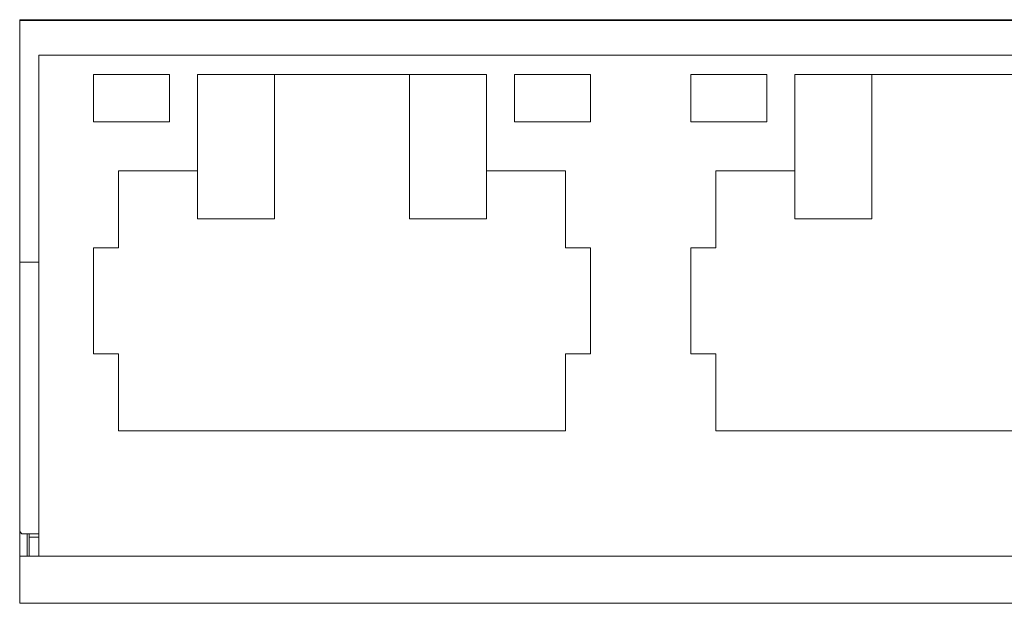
# Model space of a CAD drawing. Header units: inches. Extents: x 0.8 to 33.2, y 0.3 to 21.8.
# Tile 20 of 52: x 10.6 to 11.7, y 6.7 to 7.3. Entities that reach past the tile are written whole.
import ezdxf

# ---------------------------------------------------------------- set-up
doc = ezdxf.new("R2010")
doc.units = ezdxf.units.IN
doc.header["$MEASUREMENT"] = 0

msp = doc.modelspace()

# ---------------------------------------------------------------- linework, layer by layer
at = {"color": 7, "linetype": 'Continuous', "lineweight": 15}
for p, q in [((11.935, 7.3294), (10.645, 7.3294)), ((10.645, 7.3294), (10.645, 6.7234)), ((11.935, 7.3287), (10.645, 7.3287)), ((10.6647, 7.2925), (10.6647, 6.7725)), ((10.6647, 7.2925), (11.9147, 7.2925)), ((10.8007, 7.2725), (10.7217, 7.2725)), ((10.7217, 7.2725), (10.7217, 7.2235)), ((10.8007, 7.2235), (10.8007, 7.2725)), ((11.1297, 7.2725), (10.8297, 7.2725)), ((10.8297, 7.2725), (10.8297, 7.1725)), ((10.9097, 7.2725), (10.9097, 7.1225)), ((11.0497, 7.1225), (11.0497, 7.2725)), ((11.1297, 7.1725), (11.1297, 7.2725)), ((11.1587, 7.2725), (11.1587, 7.2235)), ((11.2377, 7.2725), (11.1587, 7.2725)), ((11.2377, 7.2235), (11.2377, 7.2725)), ((11.4207, 7.2725), (11.3417, 7.2725)), ((11.3417, 7.2725), (11.3417, 7.2235)), ((11.4207, 7.2235), (11.4207, 7.2725)), ((11.7497, 7.2725), (11.4497, 7.2725)), ((11.4497, 7.2725), (11.4497, 7.1725)), ((11.5297, 7.2725), (11.5297, 7.1225)), ((10.7217, 7.2235), (10.8007, 7.2235)), ((11.1587, 7.2235), (11.2377, 7.2235)), ((11.3417, 7.2235), (11.4207, 7.2235)), ((10.7477, 7.1725), (10.7477, 7.0925)), ((10.8297, 7.1725), (10.7477, 7.1725)), ((10.8297, 7.1225), (10.8297, 7.1725)), ((11.2117, 7.1725), (11.1297, 7.1725)), ((11.1297, 7.1725), (11.1297, 7.1225)), ((11.2117, 7.0925), (11.2117, 7.1725)), ((11.3677, 7.1725), (11.3677, 7.0925)), ((11.4497, 7.1725), (11.3677, 7.1725)), ((11.4497, 7.1225), (11.4497, 7.1725)), ((10.9097, 7.1225), (10.8297, 7.1225)), ((11.1297, 7.1225), (11.0497, 7.1225)), ((11.5297, 7.1225), (11.4497, 7.1225)), ((10.7477, 7.0925), (10.7217, 7.0925)), ((10.7217, 7.0925), (10.7217, 6.9825)), ((11.2377, 7.0925), (11.2117, 7.0925)), ((11.2377, 6.9825), (11.2377, 7.0925)), ((11.3677, 7.0925), (11.3417, 7.0925)), ((11.3417, 7.0925), (11.3417, 6.9825)), ((10.645, 7.0775), (10.6647, 7.0775)), ((10.7217, 6.9825), (10.7477, 6.9825)), ((10.7477, 6.9825), (10.7477, 6.9025)), ((11.2117, 6.9025), (11.2117, 6.9825)), ((11.2117, 6.9825), (11.2377, 6.9825)), ((11.3417, 6.9825), (11.3677, 6.9825)), ((11.3677, 6.9825), (11.3677, 6.9025)), ((10.7477, 6.9025), (11.2117, 6.9025)), ((11.3677, 6.9025), (11.8317, 6.9025)), ((10.645, 6.798), (10.6473, 6.7955)), ((10.6473, 6.7955), (10.6647, 6.7955)), ((10.6528, 6.7725), (10.6528, 6.7955)), ((10.6548, 6.7955), (10.6548, 6.7922)), ((10.6548, 6.7922), (10.6647, 6.7922)), ((10.6548, 6.7922), (10.6548, 6.7725)), ((10.645, 6.7725), (10.6647, 6.7725)), ((10.6647, 6.7725), (11.9147, 6.7725)), ((10.645, 6.7234), (11.935, 6.7234))]:
    msp.add_line(p, q, dxfattribs=at)

doc.saveas('drawing.dxf')
